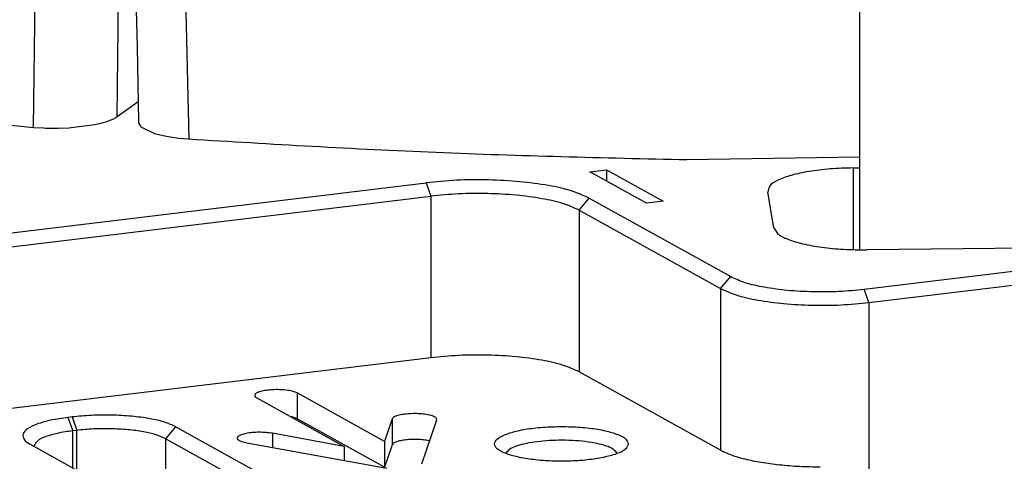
# Model space of a CAD drawing. Header units: inches. Extents: x -399 to 442, y -299 to 295.
# Tile 37 of 134: x -133 to -116, y 166 to 174. Entities that reach past the tile are written whole.
import ezdxf

# ---------------------------------------------------------------- set-up
doc = ezdxf.new("R2010")
doc.units = ezdxf.units.IN

# ---------------------------------------------------------------- blocks, each defined once
blk = doc.blocks.new('E6992-26102_2__99', base_point=(-147.665, 212.732))
at = {"color": 7, "linetype": 'Continuous'}
for p, q in [((-146.228, 225.365), (-145.926, 225.431)), ((-145.926, 225.431), (-145.816, 225.456)), ((-145.816, 225.456), (-145.397, 225.516)), ((-145.397, 225.516), (-144.966, 225.548)), ((-144.966, 225.548), (-144.528, 225.553)), ((-144.528, 225.553), (-144.093, 225.531)), ((-144.093, 225.531), (-143.669, 225.482)), ((-143.669, 225.482), (-143.257, 225.403)), ((-143.257, 225.403), (-142.96, 225.322)), ((-146.807, 225.098), (-146.657, 225.191)), ((-146.657, 225.191), (-146.547, 225.242)), ((-146.547, 225.242), (-146.368, 225.322)), ((-146.368, 225.322), (-146.261, 225.354)), ((-146.261, 225.354), (-146.228, 225.365)), ((-142.96, 225.322), (-142.838, 225.274)), ((-142.838, 225.274), (-142.355, 225.007)), ((-147.078, 224.913), (-147.011, 224.975)), ((-147.011, 224.975), (-146.807, 225.098)), ((-142.355, 225.007), (-142.31, 224.975)), ((-142.31, 224.975), (-141.96, 224.588)), ((-147.296, 224.675), (-147.182, 224.813)), ((-147.182, 224.813), (-147.078, 224.913)), ((-147.579, 224.149), (-147.369, 224.588)), ((-147.369, 224.588), (-147.296, 224.675)), ((-141.96, 224.588), (-141.788, 224.267)), ((-147.653, 223.77), (-147.579, 224.149)), ((-141.788, 224.267), (-141.742, 224.149)), ((-141.742, 224.149), (-141.682, 223.764)), ((-147.665, 223.681), (-147.653, 223.77)), ((-147.665, 212.732), (-147.665, 223.681)), ((-141.682, 223.764), (-141.665, 223.681)), ((-141.665, 223.681), (-141.665, 212.798))]:
    blk.add_line(p, q, dxfattribs=at)
at = {"color": 1, "linetype": 'Continuous'}
for points, knots in [([(-146.165, 225.13), (-146.148, 225.091), (-146.103, 224.987), (-145.895, 224.906), (-145.627, 224.824), (-145.272, 224.77), (-144.873, 224.74), (-144.456, 224.74), (-144.057, 224.77), (-143.705, 224.824), (-143.428, 224.906), (-143.24, 224.987), (-143.136, 225.13), (-143.24, 225.273), (-143.428, 225.355), (-143.705, 225.436), (-144.057, 225.49), (-144.456, 225.52), (-144.873, 225.52), (-145.272, 225.49), (-145.627, 225.436), (-145.895, 225.355), (-146.103, 225.273), (-146.148, 225.169), (-146.165, 225.13)], [0, 0, 0, 0, 0.125121, 0.328982, 0.620777, 0.98488, 1.395712, 1.822656, 2.233487, 2.597591, 2.889385, 3.093247, 3.218367, 3.343487, 3.54735, 3.839144, 4.203247, 4.614079, 5.041023, 5.451855, 5.815957, 6.107753, 6.311614, 6.436735, 6.436735, 6.436735, 6.436735]), ([(-147.665, 223.681), (-147.639, 223.612), (-147.574, 223.437), (-147.249, 223.28), (-146.821, 223.128), (-146.246, 223.013), (-145.581, 222.933), (-144.857, 222.899), (-144.122, 222.909), (-143.421, 222.967), (-142.793, 223.062), (-142.289, 223.201), (-141.9, 223.344), (-141.75, 223.512), (-141.69, 223.58)], [0, 0, 0, 0, 0.214436, 0.544241, 1.012075, 1.602944, 2.286637, 3.024622, 3.774062, 4.491242, 5.134939, 5.670025, 6.072292, 6.339783, 6.339783, 6.339783, 6.339783])]:
    blk.add_open_spline(points, degree=3, knots=knots, dxfattribs=at)
at = {"color": 7, "linetype": 'Continuous'}
blk.add_open_spline([(-141.69, 223.58), (-141.683, 223.596), (-141.668, 223.629), (-141.666, 223.664), (-141.665, 223.681)], degree=3, knots=[0, 0, 0, 0, 0.0540983, 0.1052815, 0.1052815, 0.1052815, 0.1052815], dxfattribs=at)
blk = doc.blocks.new('N2390-20301_4__113', base_point=(-200.267, 215.459))
at = {"color": 1, "linetype": 'Continuous'}
for p, q in [((-164.302, 215.714), (-164.264, 219.075)), ((-166.17, 215.477), (-166.132, 218.838))]:
    blk.add_line(p, q, dxfattribs=at)
at = {"color": 7, "linetype": 'Continuous'}
for p, q in [((-163.83, 216.049), (-164.302, 215.714)), ((-164.396, 215.66), (-164.302, 215.714)), ((-166.17, 215.477), (-165.947, 215.464)), ((-165.947, 215.464), (-165.908, 215.462)), ((-165.908, 215.462), (-165.717, 215.459)), ((-165.624, 215.459), (-165.376, 215.469)), ((-165.376, 215.469), (-165.333, 215.471)), ((-165.333, 215.471), (-164.796, 215.539)), ((-164.796, 215.539), (-164.761, 215.546)), ((-164.761, 215.546), (-164.582, 215.591)), ((-164.582, 215.591), (-164.522, 215.61)), ((-164.522, 215.61), (-164.416, 215.651)), ((-164.416, 215.651), (-164.396, 215.66)), ((-165.717, 215.459), (-165.624, 215.459))]:
    blk.add_line(p, q, dxfattribs=at)
blk.add_open_spline([(-199.973, 222.471), (-198.607, 221.922), (-195.68, 220.747), (-190.844, 219.359), (-185.396, 218.088), (-179.392, 217.01), (-172.927, 216.106), (-168.461, 215.69), (-166.17, 215.477)], degree=3, knots=[0, 0, 0, 0, 4.416364, 9.457334, 15.072131, 21.195171, 27.749615, 34.649942, 34.649942, 34.649942, 34.649942], dxfattribs=at)
blk = doc.blocks.new('N2390-20301_3__114', base_point=(-163.9, 214.754))
at = {"color": 7, "linetype": 'Continuous'}
for p, q in [((-163.9, 218.969), (-163.855, 217.279)), ((-163.855, 217.279), (-163.82, 215.599)), ((-163.82, 215.599), (-163.818, 215.573)), ((-163.818, 215.573), (-163.779, 215.503)), ((-163.779, 215.503), (-163.768, 215.491)), ((-163.768, 215.491), (-163.462, 215.341)), ((-163.462, 215.341), (-163.433, 215.333)), ((-163.433, 215.333), (-163.229, 215.284)), ((-163.229, 215.284), (-163.15, 215.27)), ((-163.15, 215.27), (-162.966, 215.243)), ((-162.966, 215.243), (-162.93, 215.238)), ((-162.93, 215.238), (-162.694, 215.217)), ((-151.539, 214.754), (-147.665, 214.813))]:
    blk.add_line(p, q, dxfattribs=at)
at = {"color": 1, "linetype": 'Continuous'}
blk.add_line((-162.776, 218.587), (-162.694, 215.217), dxfattribs=at)
at = {"color": 7, "linetype": 'Continuous'}
blk.add_open_spline([(-162.694, 215.217), (-160.849, 215.106), (-157.134, 214.883), (-153.412, 214.797), (-151.539, 214.754)], degree=3, knots=[0, 0, 0, 0, 5.544227, 11.165985, 11.165985, 11.165985, 11.165985], dxfattribs=at)
blk = doc.blocks.new('N2390-20304_adpater_plate__117', base_point=(-207.43, 197.387))
at = {"color": 7, "linetype": 'Continuous'}
for p, q in [((-153.71, 214.48), (-153.337, 214.525)), ((-152.443, 213.776), (-153.71, 214.48)), ((-153.337, 214.525), (-153.337, 214.272)), ((-153.337, 214.525), (-152.069, 213.821)), ((-147.817, 214.568), (-147.665, 214.57)), ((-176.64, 211.91), (-157.381, 214.235)), ((-176.534, 211.61), (-157.275, 213.934)), ((-149.592, 213.227), (-149.728, 214.028)), ((-153.726, 213.89), (-150.557, 212.131)), ((-152.069, 213.821), (-152.443, 213.776)), ((-153.953, 213.621), (-150.783, 211.862)), ((-147.567, 211.849), (-137.144, 213.107)), ((-141.513, 212.8), (-147.507, 212.732)), ((-147.461, 211.549), (-137.038, 212.807)), ((-157.275, 210.312), (-176.534, 207.988)), ((-150.783, 208.24), (-153.953, 209.999)), ((-158.308, 208.436), (-160.266, 209.523)), ((-161.173, 209.413), (-159.214, 208.326)), ((-165.311, 208.985), (-165.402, 208.974)), ((-160.41, 208.99), (-160.403, 208.989)), ((-158.308, 207.856), (-160.266, 208.943)), ((-158.137, 208.942), (-158.308, 208.436)), ((-157.475, 207.932), (-157.141, 208.92)), ((-165.206, 208.685), (-165.296, 208.674)), ((-162.986, 208.766), (-160.281, 207.265)), ((-163.212, 208.497), (-161.732, 207.676)), ((-161.397, 208.406), (-158.259, 207.837)), ((-159.214, 208.326), (-160.823, 208.618)), ((-158.308, 208.436), (-158.308, 207.856)), ((-157.301, 208.447), (-157.322, 208.452)), ((-166.249, 208.372), (-163.544, 206.871)), ((-166.16, 208.343), (-166.162, 208.324)), ((-159.214, 208.326), (-159.214, 208.01)), ((-158.137, 208.363), (-158.308, 207.856)), ((-155.586, 208.183), (-155.593, 208.165)), ((-153.102, 208.165), (-153.112, 208.188))]:
    blk.add_line(p, q, dxfattribs=at)
at = {"color": 1, "linetype": 'Continuous'}
for p, q in [((-147.817, 214.568), (-147.817, 212.735)), ((-157.381, 214.235), (-157.275, 213.934)), ((-157.275, 213.934), (-157.275, 210.312)), ((-153.953, 213.621), (-153.726, 213.89)), ((-153.953, 213.621), (-153.953, 209.999)), ((-150.783, 211.862), (-150.557, 212.131)), ((-150.783, 211.862), (-150.783, 208.24)), ((-147.461, 211.549), (-147.567, 211.849)), ((-147.461, 211.549), (-147.461, 207.685)), ((-160.266, 209.523), (-160.266, 208.943)), ((-165.402, 208.974), (-165.296, 208.674)), ((-165.311, 208.985), (-165.206, 208.685)), ((-158.137, 208.942), (-158.137, 208.363)), ((-165.296, 207.844), (-165.296, 208.674)), ((-165.206, 207.794), (-165.206, 208.685)), ((-163.212, 208.497), (-162.986, 208.766)), ((-163.212, 207.497), (-163.212, 208.497)), ((-160.823, 208.618), (-160.823, 208.302))]:
    blk.add_line(p, q, dxfattribs=at)
at = {"color": 7, "linetype": 'Continuous'}
for points, knots in [([(-147.817, 214.568), (-147.988, 214.563), (-148.319, 214.553), (-148.782, 214.497), (-149.18, 214.417), (-149.469, 214.311), (-149.69, 214.199), (-149.717, 214.076), (-149.728, 214.028)], [0, 0, 0, 0, 0.514708, 0.991329, 1.400608, 1.719878, 1.938993, 2.081093, 2.081093, 2.081093, 2.081093]), ([(-153.726, 213.89), (-153.853, 213.947), (-154.147, 214.076), (-154.673, 214.185), (-155.297, 214.269), (-155.984, 214.306), (-156.687, 214.301), (-157.153, 214.256), (-157.381, 214.235)], [0, 0, 0, 0, 0.416342, 0.96031, 1.602844, 2.304873, 3.02213, 3.709073, 3.709073, 3.709073, 3.709073]), ([(-153.953, 213.621), (-154.068, 213.673), (-154.335, 213.791), (-154.814, 213.889), (-155.381, 213.966), (-156.005, 213.999), (-156.644, 213.995), (-157.068, 213.954), (-157.275, 213.934)], [0, 0, 0, 0, 0.378492, 0.873009, 1.457131, 2.095339, 2.747391, 3.371885, 3.371885, 3.371885, 3.371885]), ([(-149.592, 213.227), (-149.565, 213.179), (-149.496, 213.056), (-149.248, 212.954), (-148.922, 212.853), (-148.499, 212.782), (-148.019, 212.736), (-147.681, 212.733), (-147.507, 212.732)], [0, 0, 0, 0, 0.161026, 0.413386, 0.764591, 1.19924, 1.692031, 2.212282, 2.212282, 2.212282, 2.212282]), ([(-150.557, 212.131), (-150.453, 212.085), (-150.213, 211.979), (-149.782, 211.89), (-149.272, 211.821), (-148.71, 211.791), (-148.134, 211.795), (-147.753, 211.831), (-147.567, 211.849)], [0, 0, 0, 0, 0.340643, 0.785708, 1.311417, 1.885805, 2.472652, 3.034696, 3.034696, 3.034696, 3.034696]), ([(-150.783, 211.862), (-150.668, 211.811), (-150.401, 211.693), (-149.922, 211.594), (-149.355, 211.518), (-148.731, 211.485), (-148.092, 211.488), (-147.668, 211.529), (-147.461, 211.549)], [0, 0, 0, 0, 0.378492, 0.873009, 1.457131, 2.095339, 2.747391, 3.371885, 3.371885, 3.371885, 3.371885]), ([(-153.953, 209.999), (-154.068, 210.05), (-154.335, 210.168), (-154.814, 210.267), (-155.381, 210.344), (-156.005, 210.377), (-156.644, 210.373), (-157.068, 210.332), (-157.275, 210.312)], [0, 0, 0, 0, 0.378492, 0.873009, 1.457131, 2.095339, 2.747391, 3.371885, 3.371885, 3.371885, 3.371885]), ([(-160.266, 209.523), (-160.295, 209.535), (-160.363, 209.563), (-160.484, 209.584), (-160.627, 209.597), (-160.779, 209.599), (-160.924, 209.588), (-161.052, 209.568), (-161.145, 209.537), (-161.213, 209.506), (-161.224, 209.442), (-161.192, 209.424), (-161.173, 209.413)], [0, 0, 0, 0, 0.093696, 0.219463, 0.367114, 0.52346, 0.674247, 0.805899, 0.907357, 0.973009, 1.013839, 1.071925, 1.071925, 1.071925, 1.071925]), ([(-165.402, 208.974), (-165.531, 208.956), (-165.765, 208.923), (-166.073, 208.839), (-166.284, 208.746), (-166.427, 208.622), (-166.392, 208.454), (-166.302, 208.403), (-166.249, 208.372)], [0, 0, 0, 0, 0.390499, 0.711212, 0.946791, 1.098787, 1.218583, 1.396313, 1.396313, 1.396313, 1.396313]), ([(-162.986, 208.766), (-163.067, 208.802), (-163.254, 208.885), (-163.588, 208.954), (-163.985, 209.007), (-164.423, 209.03), (-164.87, 209.028), (-165.166, 208.999), (-165.311, 208.985)], [0, 0, 0, 0, 0.264945, 0.611106, 1.019991, 1.466738, 1.923173, 2.360319, 2.360319, 2.360319, 2.360319]), ([(-160.266, 208.943), (-160.286, 208.952), (-160.33, 208.972), (-160.377, 208.983), (-160.403, 208.989)], [0, 0, 0, 0, 0.0634029, 0.1442863, 0.1442863, 0.1442863, 0.1442863]), ([(-157.141, 208.92), (-157.143, 208.934), (-157.148, 208.973), (-157.224, 209.004), (-157.318, 209.034), (-157.45, 209.053), (-157.596, 209.062), (-157.748, 209.059), (-157.89, 209.046), (-158.005, 209.02), (-158.094, 208.994), (-158.125, 208.956), (-158.137, 208.942)], [0, 0, 0, 0, 0.041838, 0.111432, 0.216661, 0.351048, 0.503152, 0.659231, 0.805065, 0.927694, 1.017421, 1.07197, 1.07197, 1.07197, 1.07197]), ([(-165.296, 208.674), (-165.411, 208.658), (-165.618, 208.63), (-165.879, 208.552), (-166.079, 208.475), (-166.138, 208.38), (-166.16, 208.343)], [0, 0, 0, 0, 0.3446678, 0.6250111, 0.8270871, 0.9547311, 0.9547311, 0.9547311, 0.9547311]), ([(-163.212, 208.497), (-163.282, 208.528), (-163.442, 208.599), (-163.729, 208.658), (-164.069, 208.704), (-164.444, 208.724), (-164.827, 208.722), (-165.081, 208.697), (-165.206, 208.685)], [0, 0, 0, 0, 0.227095, 0.523805, 0.874278, 1.257204, 1.648434, 2.023131, 2.023131, 2.023131, 2.023131]), ([(-160.823, 208.618), (-160.87, 208.625), (-160.968, 208.639), (-161.119, 208.643), (-161.268, 208.637), (-161.403, 208.62), (-161.509, 208.591), (-161.582, 208.564), (-161.622, 208.508), (-161.574, 208.457), (-161.5, 208.429), (-161.435, 208.414), (-161.397, 208.406)], [0, 0, 0, 0, 0.141718, 0.296733, 0.450951, 0.590376, 0.70288, 0.780514, 0.826137, 0.874384, 0.956065, 1.072055, 1.072055, 1.072055, 1.072055]), ([(-152.847, 208.381), (-152.865, 208.42), (-152.91, 208.524), (-153.117, 208.605), (-153.385, 208.687), (-153.74, 208.741), (-154.139, 208.771), (-154.556, 208.771), (-154.956, 208.741), (-155.307, 208.687), (-155.584, 208.605), (-155.772, 208.524), (-155.876, 208.381), (-155.772, 208.238), (-155.584, 208.156), (-155.307, 208.075), (-154.956, 208.021), (-154.556, 207.991), (-154.139, 207.991), (-153.74, 208.021), (-153.385, 208.075), (-153.117, 208.156), (-152.91, 208.238), (-152.865, 208.342), (-152.847, 208.381)], [0, 0, 0, 0, 0.125121, 0.328982, 0.620777, 0.98488, 1.395712, 1.822656, 2.233487, 2.597591, 2.889385, 3.093247, 3.218367, 3.343487, 3.54735, 3.839144, 4.203247, 4.614079, 5.041023, 5.451855, 5.815957, 6.107753, 6.311614, 6.436735, 6.436735, 6.436735, 6.436735]), ([(-157.322, 208.452), (-157.361, 208.458), (-157.442, 208.473), (-157.569, 208.481), (-157.701, 208.481), (-157.829, 208.473), (-157.943, 208.456), (-158.034, 208.432), (-158.104, 208.406), (-158.128, 208.375), (-158.137, 208.363)], [0, 0, 0, 0, 0.1166631, 0.2469541, 0.3821082, 0.5129229, 0.6305853, 0.7275408, 0.7986413, 0.8439861, 0.8439861, 0.8439861, 0.8439861]), ([(-154.408, 208.463), (-154.503, 208.46), (-154.687, 208.454), (-154.949, 208.426), (-155.181, 208.385), (-155.366, 208.33), (-155.508, 208.273), (-155.564, 208.209), (-155.586, 208.183)], [0, 0, 0, 0, 0.284735, 0.552379, 0.789999, 0.986856, 1.135915, 1.237579, 1.237579, 1.237579, 1.237579]), ([(-153.112, 208.188), (-153.138, 208.215), (-153.202, 208.283), (-153.362, 208.341), (-153.569, 208.397), (-153.824, 208.436), (-154.108, 208.461), (-154.307, 208.462), (-154.408, 208.463)], [0, 0, 0, 0, 0.1121, 0.278076, 0.49656, 0.758066, 1.049007, 1.35347, 1.35347, 1.35347, 1.35347]), ([(-150.783, 208.24), (-150.706, 208.203), (-150.532, 208.121), (-150.225, 208.037), (-149.863, 207.963), (-149.453, 207.91), (-149.012, 207.874), (-148.709, 207.869), (-148.554, 207.866)], [0, 0, 0, 0, 0.257359, 0.57649, 0.949822, 1.36655, 1.81374, 2.277101, 2.277101, 2.277101, 2.277101])]:
    blk.add_open_spline(points, degree=3, knots=knots, dxfattribs=at)
blk = doc.blocks.new('N2390-20304__118', base_point=(-207.43, 197.387))
blk.add_blockref('N2390-20304_adpater_plate__117', (-207.43, 197.387))
blk = doc.blocks.new('N2390-60301__125', base_point=(-230.231, 166.276))
for name, p in [('N2390-20304__118', (-207.43, 197.387)), ('N2390-20301_4__113', (-200.267, 215.459)), ('N2390-20301_3__114', (-163.9, 214.754)), ('E6992-26102_2__99', (-147.665, 212.732))]:
    blk.add_blockref(name, p)
blk = doc.blocks.new('N2494-90111__126', base_point=(-386.375, -319.122))
blk.add_blockref('N2390-60301__125', (-230.231, 166.276))
blk = doc.blocks.new('gen1', base_point=(-147.5, 38.75))
blk.add_blockref('N2494-90111__126', (-386.375, -319.122))

msp = doc.modelspace()

# ---------------------------------------------------------------- block references
at = {"xscale": 0.8, "yscale": 0.8, "zscale": 0.8}
msp.add_blockref('gen1', (-118, 31), dxfattribs=at)

doc.saveas('drawing.dxf')
